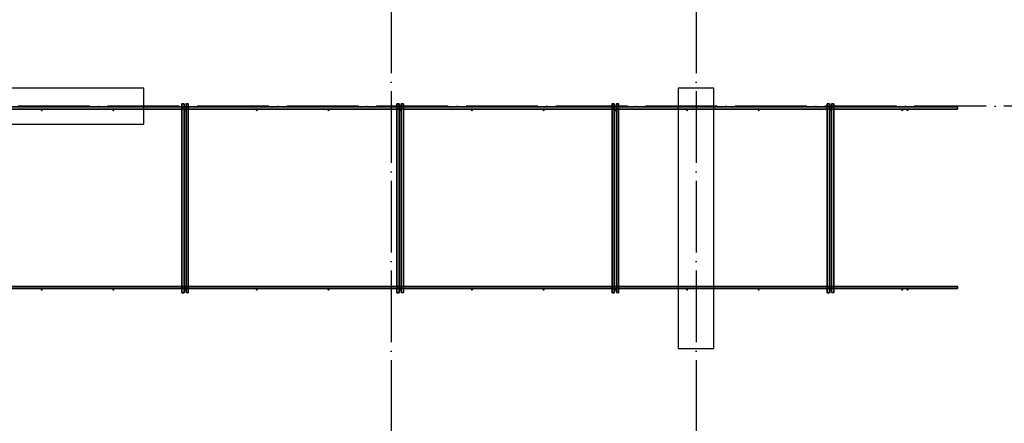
# Model space of a CAD drawing. Header units: millimetres. Extents: x -3483 to 105345, y -283423 to 72284.
# Tile 104 of 157: x 84627 to 90120, y 16733 to 18982. Entities that reach past the tile are written whole.
import ezdxf

# ---------------------------------------------------------------- set-up
doc = ezdxf.new("R2010")
doc.units = ezdxf.units.MM
doc.linetypes.add('______11', pattern=[500, 400, -50, 0, -50])
doc.linetypes.add('______5', pattern=[1100, 800, -100, 100, -100])
doc.layers.add('Арм.стержн. Фиксатор', color=7, linetype='Continuous', lineweight=35, true_color=0x501e0f)
doc.layers.add('Осевая линия_ общее', color=7, linetype='______5', lineweight=13, true_color=0xa0a0a0)
doc.layers.add('Колонна (2)', color=7, linetype='Continuous', lineweight=35)
doc.layers.add('Стена_ общее', color=7, linetype='Continuous', lineweight=35)

# ---------------------------------------------------------------- blocks, each defined once
blk = doc.blocks.new('СЛОЖНЫЙ_ОБЪЕКТ_2')
at = {"layer": 'Колонна (2)', "color": 9, "lineweight": -3, "true_color": 0xc7c7c7, "transparency": 33554687}
for p, q in [((85320, 18600), (83870, 18600)), ((85320, 18400), (85320, 18600)), ((88300, 18600), (88300, 17150)), ((88500, 18600), (88300, 18600)), ((88500, 17150), (88500, 18600)), ((83870, 18400), (85320, 18400)), ((88300, 17150), (88500, 17150))]:
    blk.add_line(p, q, dxfattribs=at)

msp = doc.modelspace()

# ---------------------------------------------------------------- hatches: boundary and pattern name
at = {"layer": 'Арм.стержн. Фиксатор', "linetype": 'Continuous', "lineweight": 35, "transparency": 33554687}
for points in [[(84756, 18478), (84755.5, 18480.3), (84754.2, 18482.2), (84752.3, 18483.5), (84750, 18484), (84747.7, 18483.5), (84745.8, 18482.2), (84744.5, 18480.3), (84744, 18478), (84744.5, 18475.7), (84745.8, 18473.8), (84747.7, 18472.5), (84750, 18472), (84752.3, 18472.5), (84754.2, 18473.8), (84755.5, 18475.7)], [(85156, 18478), (85155.5, 18480.3), (85154.2, 18482.2), (85152.3, 18483.5), (85150, 18484), (85147.7, 18483.5), (85145.8, 18482.2), (85144.5, 18480.3), (85144, 18478), (85144.5, 18475.7), (85145.8, 18473.8), (85147.7, 18472.5), (85150, 18472), (85152.3, 18472.5), (85154.2, 18473.8), (85155.5, 18475.7)], [(85556, 18478), (85555.5, 18480.3), (85554.2, 18482.2), (85552.3, 18483.5), (85550, 18484), (85547.7, 18483.5), (85545.8, 18482.2), (85544.5, 18480.3), (85544, 18478), (85544.5, 18475.7), (85545.8, 18473.8), (85547.7, 18472.5), (85550, 18472), (85552.3, 18472.5), (85554.2, 18473.8), (85555.5, 18475.7)], [(85956, 18478), (85955.5, 18480.3), (85954.2, 18482.2), (85952.3, 18483.5), (85950, 18484), (85947.7, 18483.5), (85945.8, 18482.2), (85944.5, 18480.3), (85944, 18478), (85944.5, 18475.7), (85945.8, 18473.8), (85947.7, 18472.5), (85950, 18472), (85952.3, 18472.5), (85954.2, 18473.8), (85955.5, 18475.7)], [(86356, 18478), (86355.5, 18480.3), (86354.2, 18482.2), (86352.3, 18483.5), (86350, 18484), (86347.7, 18483.5), (86345.8, 18482.2), (86344.5, 18480.3), (86344, 18478), (86344.5, 18475.7), (86345.8, 18473.8), (86347.7, 18472.5), (86350, 18472), (86352.3, 18472.5), (86354.2, 18473.8), (86355.5, 18475.7)], [(86756, 18478), (86755.5, 18480.3), (86754.2, 18482.2), (86752.3, 18483.5), (86750, 18484), (86747.7, 18483.5), (86745.8, 18482.2), (86744.5, 18480.3), (86744, 18478), (86744.5, 18475.7), (86745.8, 18473.8), (86747.7, 18472.5), (86750, 18472), (86752.3, 18472.5), (86754.2, 18473.8), (86755.5, 18475.7)], [(87156, 18478), (87155.5, 18480.3), (87154.2, 18482.2), (87152.3, 18483.5), (87150, 18484), (87147.7, 18483.5), (87145.8, 18482.2), (87144.5, 18480.3), (87144, 18478), (87144.5, 18475.7), (87145.8, 18473.8), (87147.7, 18472.5), (87150, 18472), (87152.3, 18472.5), (87154.2, 18473.8), (87155.5, 18475.7)], [(87556, 18478), (87555.5, 18480.3), (87554.2, 18482.2), (87552.3, 18483.5), (87550, 18484), (87547.7, 18483.5), (87545.8, 18482.2), (87544.5, 18480.3), (87544, 18478), (87544.5, 18475.7), (87545.8, 18473.8), (87547.7, 18472.5), (87550, 18472), (87552.3, 18472.5), (87554.2, 18473.8), (87555.5, 18475.7)], [(87956, 18478), (87955.5, 18480.3), (87954.2, 18482.2), (87952.3, 18483.5), (87950, 18484), (87947.7, 18483.5), (87945.8, 18482.2), (87944.5, 18480.3), (87944, 18478), (87944.5, 18475.7), (87945.8, 18473.8), (87947.7, 18472.5), (87950, 18472), (87952.3, 18472.5), (87954.2, 18473.8), (87955.5, 18475.7)], [(88356, 18478), (88355.5, 18480.3), (88354.2, 18482.2), (88352.3, 18483.5), (88350, 18484), (88347.7, 18483.5), (88345.8, 18482.2), (88344.5, 18480.3), (88344, 18478), (88344.5, 18475.7), (88345.8, 18473.8), (88347.7, 18472.5), (88350, 18472), (88352.3, 18472.5), (88354.2, 18473.8), (88355.5, 18475.7)], [(88756, 18478), (88755.5, 18480.3), (88754.2, 18482.2), (88752.3, 18483.5), (88750, 18484), (88747.7, 18483.5), (88745.8, 18482.2), (88744.5, 18480.3), (88744, 18478), (88744.5, 18475.7), (88745.8, 18473.8), (88747.7, 18472.5), (88750, 18472), (88752.3, 18472.5), (88754.2, 18473.8), (88755.5, 18475.7)], [(89156, 18478), (89155.5, 18480.3), (89154.2, 18482.2), (89152.3, 18483.5), (89150, 18484), (89147.7, 18483.5), (89145.8, 18482.2), (89144.5, 18480.3), (89144, 18478), (89144.5, 18475.7), (89145.8, 18473.8), (89147.7, 18472.5), (89150, 18472), (89152.3, 18472.5), (89154.2, 18473.8), (89155.5, 18475.7)], [(89556, 18478), (89555.5, 18480.3), (89554.2, 18482.2), (89552.3, 18483.5), (89550, 18484), (89547.7, 18483.5), (89545.8, 18482.2), (89544.5, 18480.3), (89544, 18478), (89544.5, 18475.7), (89545.8, 18473.8), (89547.7, 18472.5), (89550, 18472), (89552.3, 18472.5), (89554.2, 18473.8), (89555.5, 18475.7)], [(89586, 18478), (89585.5, 18480.3), (89584.2, 18482.2), (89582.3, 18483.5), (89580, 18484), (89577.7, 18483.5), (89575.8, 18482.2), (89574.5, 18480.3), (89574, 18478), (89574.5, 18475.7), (89575.8, 18473.8), (89577.7, 18472.5), (89580, 18472), (89582.3, 18472.5), (89584.2, 18473.8), (89585.5, 18475.7)], [(84756, 17478), (84755.5, 17480.3), (84754.2, 17482.2), (84752.3, 17483.5), (84750, 17484), (84747.7, 17483.5), (84745.8, 17482.2), (84744.5, 17480.3), (84744, 17478), (84744.5, 17475.7), (84745.8, 17473.8), (84747.7, 17472.5), (84750, 17472), (84752.3, 17472.5), (84754.2, 17473.8), (84755.5, 17475.7)], [(85156, 17478), (85155.5, 17480.3), (85154.2, 17482.2), (85152.3, 17483.5), (85150, 17484), (85147.7, 17483.5), (85145.8, 17482.2), (85144.5, 17480.3), (85144, 17478), (85144.5, 17475.7), (85145.8, 17473.8), (85147.7, 17472.5), (85150, 17472), (85152.3, 17472.5), (85154.2, 17473.8), (85155.5, 17475.7)], [(85556, 17478), (85555.5, 17480.3), (85554.2, 17482.2), (85552.3, 17483.5), (85550, 17484), (85547.7, 17483.5), (85545.8, 17482.2), (85544.5, 17480.3), (85544, 17478), (85544.5, 17475.7), (85545.8, 17473.8), (85547.7, 17472.5), (85550, 17472), (85552.3, 17472.5), (85554.2, 17473.8), (85555.5, 17475.7)], [(85956, 17478), (85955.5, 17480.3), (85954.2, 17482.2), (85952.3, 17483.5), (85950, 17484), (85947.7, 17483.5), (85945.8, 17482.2), (85944.5, 17480.3), (85944, 17478), (85944.5, 17475.7), (85945.8, 17473.8), (85947.7, 17472.5), (85950, 17472), (85952.3, 17472.5), (85954.2, 17473.8), (85955.5, 17475.7)], [(86356, 17478), (86355.5, 17480.3), (86354.2, 17482.2), (86352.3, 17483.5), (86350, 17484), (86347.7, 17483.5), (86345.8, 17482.2), (86344.5, 17480.3), (86344, 17478), (86344.5, 17475.7), (86345.8, 17473.8), (86347.7, 17472.5), (86350, 17472), (86352.3, 17472.5), (86354.2, 17473.8), (86355.5, 17475.7)], [(86756, 17478), (86755.5, 17480.3), (86754.2, 17482.2), (86752.3, 17483.5), (86750, 17484), (86747.7, 17483.5), (86745.8, 17482.2), (86744.5, 17480.3), (86744, 17478), (86744.5, 17475.7), (86745.8, 17473.8), (86747.7, 17472.5), (86750, 17472), (86752.3, 17472.5), (86754.2, 17473.8), (86755.5, 17475.7)], [(87156, 17478), (87155.5, 17480.3), (87154.2, 17482.2), (87152.3, 17483.5), (87150, 17484), (87147.7, 17483.5), (87145.8, 17482.2), (87144.5, 17480.3), (87144, 17478), (87144.5, 17475.7), (87145.8, 17473.8), (87147.7, 17472.5), (87150, 17472), (87152.3, 17472.5), (87154.2, 17473.8), (87155.5, 17475.7)], [(87556, 17478), (87555.5, 17480.3), (87554.2, 17482.2), (87552.3, 17483.5), (87550, 17484), (87547.7, 17483.5), (87545.8, 17482.2), (87544.5, 17480.3), (87544, 17478), (87544.5, 17475.7), (87545.8, 17473.8), (87547.7, 17472.5), (87550, 17472), (87552.3, 17472.5), (87554.2, 17473.8), (87555.5, 17475.7)], [(87956, 17478), (87955.5, 17480.3), (87954.2, 17482.2), (87952.3, 17483.5), (87950, 17484), (87947.7, 17483.5), (87945.8, 17482.2), (87944.5, 17480.3), (87944, 17478), (87944.5, 17475.7), (87945.8, 17473.8), (87947.7, 17472.5), (87950, 17472), (87952.3, 17472.5), (87954.2, 17473.8), (87955.5, 17475.7)], [(88356, 17478), (88355.5, 17480.3), (88354.2, 17482.2), (88352.3, 17483.5), (88350, 17484), (88347.7, 17483.5), (88345.8, 17482.2), (88344.5, 17480.3), (88344, 17478), (88344.5, 17475.7), (88345.8, 17473.8), (88347.7, 17472.5), (88350, 17472), (88352.3, 17472.5), (88354.2, 17473.8), (88355.5, 17475.7)], [(88756, 17478), (88755.5, 17480.3), (88754.2, 17482.2), (88752.3, 17483.5), (88750, 17484), (88747.7, 17483.5), (88745.8, 17482.2), (88744.5, 17480.3), (88744, 17478), (88744.5, 17475.7), (88745.8, 17473.8), (88747.7, 17472.5), (88750, 17472), (88752.3, 17472.5), (88754.2, 17473.8), (88755.5, 17475.7)], [(89156, 17478), (89155.5, 17480.3), (89154.2, 17482.2), (89152.3, 17483.5), (89150, 17484), (89147.7, 17483.5), (89145.8, 17482.2), (89144.5, 17480.3), (89144, 17478), (89144.5, 17475.7), (89145.8, 17473.8), (89147.7, 17472.5), (89150, 17472), (89152.3, 17472.5), (89154.2, 17473.8), (89155.5, 17475.7)], [(89556, 17478), (89555.5, 17480.3), (89554.2, 17482.2), (89552.3, 17483.5), (89550, 17484), (89547.7, 17483.5), (89545.8, 17482.2), (89544.5, 17480.3), (89544, 17478), (89544.5, 17475.7), (89545.8, 17473.8), (89547.7, 17472.5), (89550, 17472), (89552.3, 17472.5), (89554.2, 17473.8), (89555.5, 17475.7)], [(89586, 17478), (89585.5, 17480.3), (89584.2, 17482.2), (89582.3, 17483.5), (89580, 17484), (89577.7, 17483.5), (89575.8, 17482.2), (89574.5, 17480.3), (89574, 17478), (89574.5, 17475.7), (89575.8, 17473.8), (89577.7, 17472.5), (89580, 17472), (89582.3, 17472.5), (89584.2, 17473.8), (89585.5, 17475.7)]]:
    msp.add_hatch(color=34, dxfattribs=at).paths.add_polyline_path(points)

# ---------------------------------------------------------------- linework, layer by layer
at = {"layer": 'Арм.стержн. Фиксатор', "color": 34, "linetype": 'Continuous', "lineweight": 35, "transparency": 33554687}
for points in [[(85544, 18512.9), (85544, 17460.8), (85532, 17460.8), (85532, 18512.9), (85544, 18512.9)], [(85556, 17461.1), (85556, 18513.1), (85568, 18513.1), (85568, 17461.1), (85556, 17461.1)], [(86744, 18512.9), (86744, 17460.8), (86732, 17460.8), (86732, 18512.9), (86744, 18512.9)], [(86756, 17461.1), (86756, 18513.1), (86768, 18513.1), (86768, 17461.1), (86756, 17461.1)], [(87944, 18512.9), (87944, 17460.8), (87932, 17460.8), (87932, 18512.9), (87944, 18512.9)], [(87956, 17461.1), (87956, 18513.1), (87968, 18513.1), (87968, 17461.1), (87956, 17461.1)], [(89144, 18512.9), (89144, 17460.8), (89132, 17460.8), (89132, 18512.9), (89144, 18512.9)], [(89156, 17461.1), (89156, 18513.1), (89168, 18513.1), (89168, 17461.1), (89156, 17461.1)], [(80630, 18496), (89858.2, 18496), (89858.2, 18484), (80630, 18484), (80630, 18496)], [(80630, 18496), (89858.2, 18496), (89858.2, 18484), (80630, 18484), (80630, 18496)], [(80630, 17496), (89858.2, 17496), (89858.2, 17484), (80630, 17484), (80630, 17496)], [(80630, 17496), (89858.2, 17496), (89858.2, 17484), (80630, 17484), (80630, 17496)]]:
    msp.add_lwpolyline(points, dxfattribs=at)
at = {"layer": 'Осевая линия_ общее', "color": 253, "linetype": '______11', "lineweight": -3, "true_color": 0xa0a0a0, "transparency": 33554687}
for p, q in [((86700, 46590), (86700, -2827.9)), ((88400, 46590), (88400, -2827.9)), ((101020, 18500), (77142.2, 18500))]:
    msp.add_line(p, q, dxfattribs=at)

# ---------------------------------------------------------------- block references
at = {"layer": 'Стена_ общее', "color": 9, "linetype": 'Continuous', "lineweight": -3, "true_color": 0xc7c7c7, "transparency": 33554687}
msp.add_blockref('СЛОЖНЫЙ_ОБЪЕКТ_2', (0, 0), dxfattribs=at)

doc.saveas('drawing.dxf')
